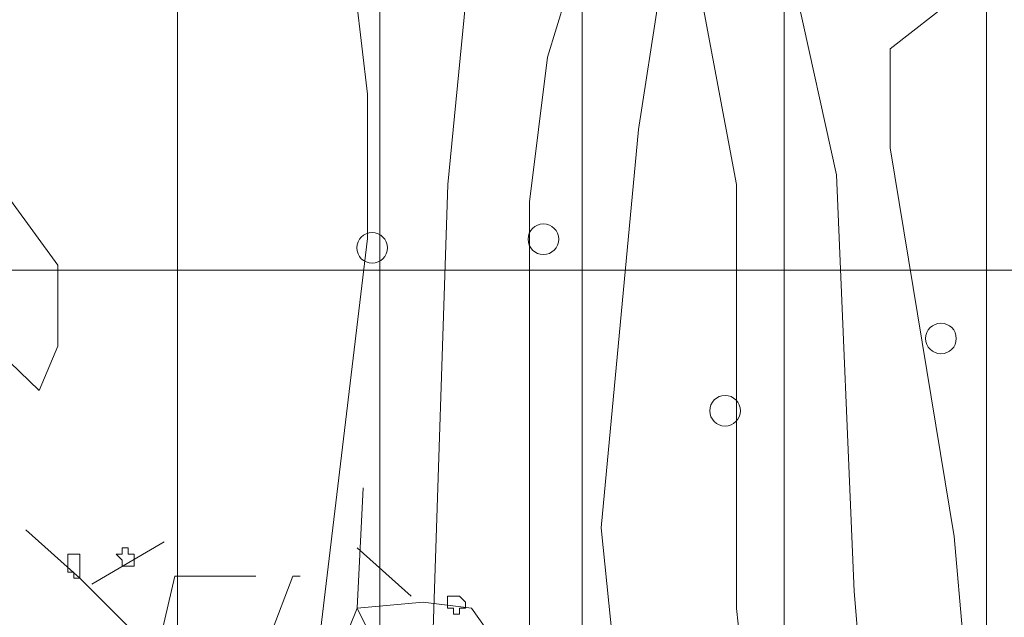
# Model space of a CAD drawing. Header units: millimetres. Extents: x 16698 to 93787, y -21104 to 39413.
# Tile 65 of 256: x 23588 to 23615, y 9769 to 9786. Entities that reach past the tile are written whole.
import ezdxf

# ---------------------------------------------------------------- set-up
doc = ezdxf.new("R2010")
doc.units = ezdxf.units.MM
doc.layers.add('_MODUS - zielen', color=66, linetype='Continuous', lineweight=9)
doc.layers.add('Hatch', color=4, linetype='Continuous', lineweight=5)

msp = doc.modelspace()

# ---------------------------------------------------------------- hatches: boundary and pattern name
at = {"layer": 'Hatch', "ltscale": 2, "true_color": 0xc7c7c7}
h = msp.add_hatch(dxfattribs=at)
h.set_pattern_fill('GRATE', color=9, scale=7, angle=90)
h.paths.add_polyline_path([(23182.90184, 9824.23322), (23670.94642, 9824.23322), (23670.94642, 9747.23322), (23182.90184, 9747.23322)])

# ---------------------------------------------------------------- linework, layer by layer
at = {"layer": '_MODUS - zielen', "transparency": 33554687}
for p, q in [((23609.94607, 9781.62177), (23608.47365, 9788.31647)), ((23597.0624, 9783.84346), (23596.5716, 9788.07949)), ((23602.01137, 9784.85063), (23602.99298, 9788.07949)), ((23604.5063, 9782.86592), (23605.24251, 9787.57591)), ((23611.41849, 9785.08761), (23613.66802, 9786.83534)), ((23599.27103, 9781.35517), (23599.76184, 9786.33176)), ((23607.20574, 9781.35517), (23606.22412, 9786.56874)), ((23611.41849, 9782.36234), (23611.41849, 9785.08761)), ((23601.52056, 9780.88121), (23602.01137, 9784.85063)), ((23597.0624, 9779.87404), (23597.0624, 9783.84346)), ((23603.48379, 9771.9352), (23604.5063, 9782.86592)), ((23613.17722, 9771.69822), (23611.41849, 9782.36234)), ((23610.43688, 9770.18747), (23609.94607, 9781.62177)), ((23598.78023, 9766.48465), (23599.27103, 9781.35517)), ((23607.20574, 9769.71351), (23607.20574, 9781.35517)), ((23601.52056, 9768.20276), (23601.52056, 9780.88121)), ((23595.54908, 9767.22521), (23597.0624, 9779.87404)), ((23604.01549, 9766.72163), (23603.48379, 9771.9352)), ((23613.66802, 9766.21805), (23613.17722, 9771.69822)), ((23610.92769, 9763.99635), (23610.43688, 9770.18747)), ((23607.73744, 9764.73692), (23607.20574, 9769.71351))]:
    msp.add_line(p, q, dxfattribs=at)
at = {"layer": '_MODUS - zielen', "transparency": 33554687, "elevation": -6681.00084}
for points in [[(23583.00009, 9782.77781), (23586.63766, 9781.76717), (23588.55796, 9779.13958), (23588.55796, 9776.91619), (23588.05251, 9775.70345), (23582.39312, 9781.16086), (23576.9357, 9780.15022), (23575.72283, 9779.54378), (23575.52086, 9779.34168)], [(23594.00071, 9770.6085), (23591.77798, 9770.6085), (23591.07056, 9767.5767), (23591.07056, 9763.73636), (23593.3948, 9757.87461), (23594.60767, 9755.85346), (23596.02252, 9759.69379), (23597.03343, 9764.14057), (23594.4057, 9768.99155), (23595.01161, 9770.6085), (23595.21358, 9770.6085)]]:
    msp.add_lwpolyline(points, dxfattribs=at)
at = {"layer": '_MODUS - zielen', "transparency": 33554687}
for points in [[(23601.4766, 9779.85624, 1), (23602.31815, 9779.85624, 1)], [(23596.77304, 9779.61926, 1), (23597.61458, 9779.61926, 1)], [(23612.39704, 9777.13097, 1), (23613.23859, 9777.13097, 1)], [(23606.46646, 9775.14626, 1), (23607.30801, 9775.14626, 1)]]:
    msp.add_lwpolyline(points, format="xyb", close=True, dxfattribs=at)
for points in [[(23596.28268, 9759.7958), (23594.95897, 9763.27054), (23594.79351, 9764.92517), (23595.2899, 9766.74527), (23596.11721, 9768.06898), (23596.77907, 9769.72361), (23596.94453, 9773.03288)], [(23592.80794, 9760.29219), (23592.80794, 9762.60868), (23592.64248, 9764.75971), (23592.14609, 9766.24888), (23592.14609, 9767.73805), (23590.65692, 9769.06176), (23589.16775, 9770.55093), (23587.67858, 9771.87464)], [(23591.48424, 9771.54371), (23589.49868, 9770.38547), (23589.49868, 9770.38547)], [(23598.26824, 9770.05454), (23596.77907, 9771.37825), (23596.77907, 9771.37825)], [(23597.27546, 9768.73083), (23596.77907, 9769.72361), (23598.59917, 9769.88908), (23599.92287, 9769.72361), (23600.75019, 9768.56537), (23601.74297, 9767.0762)]]:
    msp.add_lwpolyline(points, dxfattribs=at)
for points in [[(23588.83682, 9771.21278), (23588.83682, 9771.04732), (23588.83682, 9770.88186), (23588.83682, 9770.88186), (23588.83682, 9770.88186), (23588.83682, 9770.71639), (23589.00229, 9770.71639), (23589.00229, 9770.55093), (23589.16775, 9770.55093), (23589.16775, 9770.71639), (23589.16775, 9770.88186), (23589.16775, 9770.88186), (23589.16775, 9771.04732), (23589.16775, 9771.04732), (23589.16775, 9771.21278), (23589.00229, 9771.21278)], [(23590.32599, 9771.37825), (23590.32599, 9771.21278), (23590.16053, 9771.21278), (23590.16053, 9771.21278), (23590.32599, 9771.04732), (23590.32599, 9770.88186), (23590.32599, 9770.88186), (23590.49146, 9770.88186), (23590.65692, 9770.88186), (23590.65692, 9771.04732), (23590.65692, 9771.21278), (23590.65692, 9771.21278), (23590.49146, 9771.21278), (23590.49146, 9771.37825)], [(23599.42648, 9770.05454), (23599.42648, 9770.05454), (23599.26102, 9770.05454), (23599.26102, 9769.88908), (23599.26102, 9769.72361), (23599.42648, 9769.72361), (23599.42648, 9769.72361), (23599.42648, 9769.72361), (23599.42648, 9769.55815), (23599.59195, 9769.55815), (23599.59195, 9769.72361), (23599.75741, 9769.72361), (23599.75741, 9769.72361), (23599.75741, 9769.88908), (23599.59195, 9770.05454), (23599.59195, 9770.05454)]]:
    msp.add_lwpolyline(points, close=True, dxfattribs=at)

doc.saveas('drawing.dxf')
